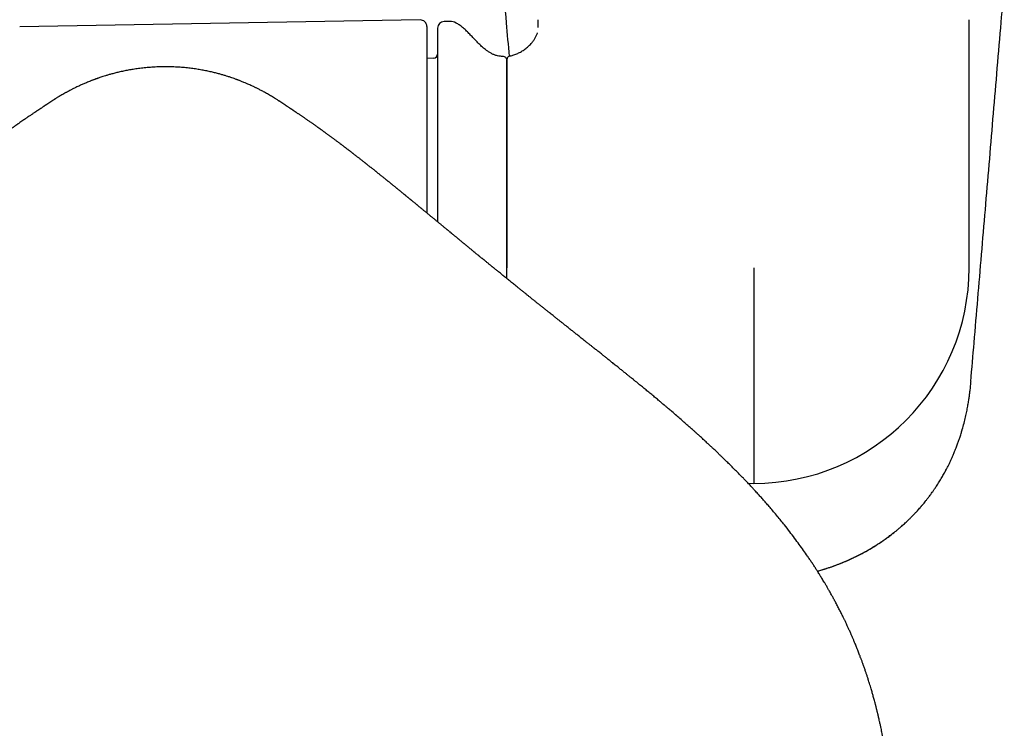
# Model space of a CAD drawing. Header units: millimetres. Extents: x 8 to 1020, y 12 to 2158.
# Tile 7 of 27: x 467 to 541, y 724 to 777. Entities that reach past the tile are written whole.
import ezdxf

# ---------------------------------------------------------------- set-up
doc = ezdxf.new("R2010")
doc.units = ezdxf.units.MM

msp = doc.modelspace()

# ---------------------------------------------------------------- linework, layer by layer
at = {"color": 7, "linetype": 'Continuous', "lineweight": 30}
for p, q in [((496.991, 777.008), (466.983, 776.484)), ((497.5, 776.508), (497.5, 762.554)), ((499.212, 776.891), (498.791, 776.884)), ((505.85, 776.45), (505.85, 777.022)), ((538.15, 758.45), (538.15, 777.025)), ((498.01, 774.14), (497.5, 774.123)), ((503.5, 758.45), (503.5, 773.972)), ((503.5, 757.636), (503.5, 758.45)), ((522, 758.45), (522, 742.3)), ((521.581, 742.308), (522, 742.3))]:
    msp.add_line(p, q, dxfattribs=at)
for centre, radius, start, end in [((497, 776.508), 0.5, 0, 91), ((498.8, 776.384), 0.5, 91, 180), ((499.229, 775.892), 1, 61.78971, 91), ((498, 774.44), 0.3, 272, 0), ((503.2, 773.972), 0.3, 0, 90.84118), ((522, 758.45), 16.15, 270, 0)]:
    msp.add_arc(centre, radius, start, end, dxfattribs=at)
for points, knots in [([(501.055, 805.508), (501.095, 805.028), (501.183, 803.961), (501.32, 802.309), (501.466, 800.554), (501.611, 798.807), (501.755, 797.068), (501.927, 795.011), (502.124, 792.639), (502.348, 789.956), (502.596, 786.995), (502.866, 783.763), (503.16, 780.263), (503.426, 777.107), (503.593, 775.118), (503.664, 774.284)], [0, 0, 0, 0, 0.046143, 0.102569, 0.158809, 0.214789, 0.270489, 0.325916, 0.412481, 0.498405, 0.583692, 0.69691, 0.808974, 0.91988, 1, 1, 1, 1]), ([(538.275, 749.927), (538.357, 750.897), (538.532, 752.961), (538.8, 756.131), (539.082, 759.451), (539.366, 762.808), (539.652, 766.184), (539.939, 769.577), (540.227, 772.986), (540.51, 776.338), (540.696, 778.553), (540.786, 779.62)], [0, 0, 0, 0, 0.0979571, 0.2084222, 0.3201802, 0.4332385, 0.5476057, 0.6612072, 0.7760691, 0.8921854, 1, 1, 1, 1]), ([(503.196, 774.275), (503.134, 774.275), (502.996, 774.275), (502.787, 774.315), (502.571, 774.382), (502.363, 774.475), (502.163, 774.59), (501.931, 774.75), (501.673, 774.961), (501.395, 775.225), (501.137, 775.493), (500.894, 775.752), (500.663, 775.996), (500.43, 776.228), (500.19, 776.443), (499.951, 776.629), (499.78, 776.726), (499.701, 776.771)], [0, 0, 0, 0, 0.042378, 0.093643, 0.144729, 0.196301, 0.248754, 0.30225, 0.388293, 0.47603, 0.564117, 0.641904, 0.718391, 0.793289, 0.866462, 0.93807, 1, 1, 1, 1]), ([(498.3, 776.384), (498.3, 776.382), (498.3, 776.378), (498.3, 776.346), (498.3, 776.294), (498.3, 776.221), (498.3, 776.125), (498.3, 776.016), (498.3, 775.895), (498.3, 775.769), (498.3, 775.63), (498.3, 775.476), (498.3, 775.309), (498.3, 775.116), (498.3, 774.896), (498.3, 774.646), (498.3, 774.377), (498.3, 774.091), (498.3, 773.786), (498.3, 773.439), (498.3, 773.047), (498.3, 772.605), (498.3, 772.138), (498.3, 771.648), (498.3, 771.135), (498.3, 770.601), (498.3, 770.046), (498.3, 769.472), (498.3, 768.879), (498.3, 768.304), (498.3, 767.754), (498.3, 767.233), (498.3, 766.702), (498.3, 766.161), (498.3, 765.612), (498.3, 765.068), (498.3, 764.532), (498.3, 764.005), (498.3, 763.474), (498.3, 762.938), (498.3, 762.411), (498.3, 762.061), (498.3, 761.894)], [0, 0, 0, 0, 0.024827, 0.049606, 0.074367, 0.099139, 0.123951, 0.149755, 0.170409, 0.191037, 0.211657, 0.232286, 0.252941, 0.273637, 0.298125, 0.322559, 0.346968, 0.371379, 0.39582, 0.42032, 0.450324, 0.480256, 0.510165, 0.540103, 0.570122, 0.600127, 0.630058, 0.659968, 0.689906, 0.719925, 0.744412, 0.768846, 0.793255, 0.817666, 0.842107, 0.866607, 0.889171, 0.911691, 0.934189, 0.956686, 0.979205, 1, 1, 1, 1]), ([(503.743, 774.312), (503.839, 774.334), (504.033, 774.38), (504.315, 774.493), (504.591, 774.636), (504.853, 774.809), (505.097, 775.006), (505.302, 775.21), (505.468, 775.413), (505.6, 775.607), (505.705, 775.811), (505.768, 775.958), (505.787, 776.038), (505.788, 776.045)], [0, 0, 0, 0, 0.105108, 0.213729, 0.324836, 0.437205, 0.549542, 0.660604, 0.746283, 0.830116, 0.911886, 0.991617, 1, 1, 1, 1]), ([(503.743, 774.312), (503.718, 774.305), (503.668, 774.292), (503.602, 774.247), (503.546, 774.184), (503.507, 774.105), (503.502, 774.046), (503.5, 774.017)], [0, 0, 0, 0, 0.1837991, 0.3761197, 0.5706003, 0.7931414, 1, 1, 1, 1]), ([(477.913, 773.498), (477.739, 773.496), (477.401, 773.493), (476.907, 773.467), (476.442, 773.43), (476.005, 773.381), (475.597, 773.324), (475.216, 773.261), (474.853, 773.192), (474.51, 773.118), (474.187, 773.041), (473.896, 772.965), (473.638, 772.892), (473.415, 772.825), (473.226, 772.766), (473.068, 772.714), (472.946, 772.673), (472.854, 772.641), (472.788, 772.618), (472.737, 772.599), (472.7, 772.586), (472.67, 772.575), (472.632, 772.561), (472.578, 772.541), (472.511, 772.517), (472.439, 772.489), (472.364, 772.46), (472.291, 772.432), (472.188, 772.391), (472.06, 772.339), (471.913, 772.277), (471.781, 772.221), (471.656, 772.166), (471.532, 772.11), (471.403, 772.05), (471.267, 771.986), (471.142, 771.925), (471.027, 771.868), (470.928, 771.818), (470.836, 771.771), (470.757, 771.73), (470.693, 771.696), (470.638, 771.667), (470.584, 771.638), (470.519, 771.603), (470.441, 771.56), (470.334, 771.5), (470.207, 771.428), (470.069, 771.348), (469.947, 771.276), (469.846, 771.215), (469.765, 771.166), (469.697, 771.123), (469.641, 771.088), (469.594, 771.059), (469.551, 771.031), (469.503, 771.001), (469.451, 770.968), (469.397, 770.933), (469.344, 770.899), (469.298, 770.868), (469.259, 770.843), (469.221, 770.818), (469.184, 770.793), (469.145, 770.768), (469.11, 770.744), (469.073, 770.72), (469.037, 770.696), (469.001, 770.672), (468.966, 770.649), (468.935, 770.628), (468.908, 770.61), (468.887, 770.596), (468.867, 770.583), (468.846, 770.569), (468.823, 770.554), (468.793, 770.533), (468.753, 770.506), (468.701, 770.472), (468.64, 770.43), (468.595, 770.4), (468.571, 770.383)], [0, 0, 0, 0, 0.033595, 0.065393, 0.095408, 0.123652, 0.150139, 0.174881, 0.197891, 0.221215, 0.24247, 0.26167, 0.278826, 0.293946, 0.306396, 0.317035, 0.325867, 0.331308, 0.335738, 0.339502, 0.342006, 0.343537, 0.346481, 0.35139, 0.356626, 0.362896, 0.36913, 0.375148, 0.380951, 0.394752, 0.407164, 0.418188, 0.428582, 0.439866, 0.452101, 0.465298, 0.479471, 0.490038, 0.500768, 0.510432, 0.518913, 0.526213, 0.53116, 0.536977, 0.544471, 0.553646, 0.56388, 0.582209, 0.599751, 0.616282, 0.630795, 0.643336, 0.654195, 0.663382, 0.670352, 0.678953, 0.689239, 0.701225, 0.714919, 0.728472, 0.740647, 0.751445, 0.761386, 0.776664, 0.793419, 0.811552, 0.830604, 0.846188, 0.862314, 0.878448, 0.892972, 0.901695, 0.90965, 0.916836, 0.923251, 0.929945, 0.938291, 0.950258, 0.964532, 0.981113, 1, 1, 1, 1]), ([(487.255, 770.383), (487.225, 770.404), (487.169, 770.442), (487.094, 770.492), (487.033, 770.534), (486.984, 770.567), (486.944, 770.593), (486.914, 770.613), (486.89, 770.629), (486.868, 770.644), (486.845, 770.659), (486.82, 770.675), (486.793, 770.693), (486.764, 770.712), (486.736, 770.732), (486.704, 770.752), (486.668, 770.776), (486.627, 770.803), (486.581, 770.834), (486.543, 770.859), (486.512, 770.879), (486.488, 770.894), (486.465, 770.91), (486.437, 770.927), (486.405, 770.948), (486.359, 770.978), (486.297, 771.017), (486.219, 771.067), (486.126, 771.126), (486.013, 771.195), (485.863, 771.285), (485.712, 771.375), (485.562, 771.461), (485.414, 771.544), (485.27, 771.623), (485.139, 771.693), (485.018, 771.757), (484.909, 771.813), (484.808, 771.864), (484.717, 771.909), (484.633, 771.95), (484.544, 771.993), (484.436, 772.044), (484.306, 772.104), (484.155, 772.172), (483.982, 772.248), (483.818, 772.317), (483.671, 772.378), (483.557, 772.423), (483.464, 772.459), (483.397, 772.485), (483.352, 772.502), (483.32, 772.514), (483.293, 772.525), (483.259, 772.537), (483.199, 772.56), (483.104, 772.594), (482.966, 772.643), (482.792, 772.703), (482.594, 772.768), (482.375, 772.836), (482.138, 772.906), (481.873, 772.98), (481.58, 773.055), (481.258, 773.131), (480.907, 773.205), (480.539, 773.274), (480.154, 773.336), (479.754, 773.389), (479.33, 773.435), (478.88, 773.47), (478.405, 773.493), (478.08, 773.496), (477.913, 773.498)], [0, 0, 0, 0, 0.022539, 0.042708, 0.060509, 0.076059, 0.089898, 0.099619, 0.108328, 0.116556, 0.126126, 0.137188, 0.14974, 0.163776, 0.17907, 0.194022, 0.208315, 0.22605, 0.242502, 0.256715, 0.265517, 0.273083, 0.279669, 0.286609, 0.294107, 0.30217, 0.315993, 0.330758, 0.345316, 0.365073, 0.386187, 0.406516, 0.42519, 0.443826, 0.459993, 0.475101, 0.487639, 0.499258, 0.509989, 0.519833, 0.527583, 0.536068, 0.546184, 0.557945, 0.571361, 0.586439, 0.603186, 0.613727, 0.623935, 0.632176, 0.637044, 0.640785, 0.643401, 0.645069, 0.647394, 0.650773, 0.657833, 0.667295, 0.679167, 0.693458, 0.707573, 0.723462, 0.741134, 0.760597, 0.781862, 0.804938, 0.829838, 0.854276, 0.880269, 0.907827, 0.936961, 0.967682, 1, 1, 1, 1]), ([(503.5, 774.017), (503.5, 774.014), (503.5, 774.008), (503.5, 773.957), (503.5, 773.878), (503.5, 773.768), (503.5, 773.627), (503.5, 773.461), (503.5, 773.27), (503.5, 773.056), (503.5, 772.818), (503.5, 772.554), (503.5, 772.254), (503.5, 771.915), (503.5, 771.535), (503.5, 771.127), (503.5, 770.69), (503.5, 770.227), (503.5, 769.738), (503.5, 769.224), (503.5, 768.687), (503.5, 768.127), (503.5, 767.546), (503.5, 766.945), (503.5, 766.325), (503.5, 765.688), (503.5, 765.035), (503.5, 764.368), (503.5, 763.677), (503.5, 762.963), (503.5, 762.227), (503.5, 761.482), (503.5, 760.73), (503.5, 759.972), (503.5, 759.465), (503.5, 759.211)], [0, 0, 0, 0, 0.029262, 0.058529, 0.087799, 0.117071, 0.146343, 0.175616, 0.203215, 0.230814, 0.258413, 0.286011, 0.313609, 0.34441, 0.375211, 0.406011, 0.436811, 0.467611, 0.498411, 0.52921, 0.56001, 0.59081, 0.621609, 0.652409, 0.683208, 0.714008, 0.744808, 0.775607, 0.806407, 0.838672, 0.870938, 0.903203, 0.935469, 0.967734, 1, 1, 1, 1]), ([(468.571, 770.383), (468.567, 770.38), (468.558, 770.375), (468.546, 770.367), (468.536, 770.36), (468.526, 770.353), (468.518, 770.348), (468.506, 770.34), (468.491, 770.329), (468.468, 770.314), (468.438, 770.294), (468.401, 770.269), (468.361, 770.243), (468.32, 770.215), (468.281, 770.189), (468.243, 770.164), (468.208, 770.14), (468.173, 770.117), (468.137, 770.093), (468.087, 770.059), (468.021, 770.015), (467.935, 769.958), (467.841, 769.894), (467.738, 769.825), (467.631, 769.752), (467.525, 769.68), (467.411, 769.602), (467.285, 769.516), (467.147, 769.42), (467.032, 769.34), (466.943, 769.279), (466.884, 769.237), (466.825, 769.196), (466.771, 769.158), (466.723, 769.124), (466.681, 769.095), (466.641, 769.066), (466.597, 769.035), (466.546, 768.999), (466.49, 768.96), (466.43, 768.917), (466.369, 768.873), (466.308, 768.83), (466.255, 768.792), (466.208, 768.758), (466.162, 768.725), (466.113, 768.69), (466.06, 768.652), (466.007, 768.613), (465.959, 768.578), (465.917, 768.548), (465.879, 768.52), (465.837, 768.49), (465.789, 768.455), (465.739, 768.418), (465.689, 768.382), (465.644, 768.349), (465.602, 768.318), (465.558, 768.286), (465.508, 768.249), (465.453, 768.209), (465.398, 768.168), (465.349, 768.131), (465.301, 768.096), (465.249, 768.058), (465.188, 768.012), (465.122, 767.963), (465.058, 767.915), (465.005, 767.876), (464.958, 767.841), (464.913, 767.807), (464.86, 767.767), (464.804, 767.725), (464.72, 767.662), (464.602, 767.572), (464.452, 767.459), (464.304, 767.346), (464.169, 767.243), (464.034, 767.139), (463.885, 767.024), (463.763, 766.93), (463.674, 766.861), (463.627, 766.825), (463.579, 766.787), (463.525, 766.745), (463.467, 766.701), (463.412, 766.657), (463.367, 766.622), (463.333, 766.596), (463.306, 766.575), (463.275, 766.551), (463.236, 766.52), (463.19, 766.484), (463.143, 766.447), (463.099, 766.412), (463.05, 766.374), (462.998, 766.333), (462.938, 766.286), (462.877, 766.238), (462.815, 766.19), (462.754, 766.141), (462.695, 766.094), (462.645, 766.055), (462.603, 766.021), (462.566, 765.992), (462.525, 765.959), (462.477, 765.922), (462.424, 765.88), (462.371, 765.838), (462.324, 765.8), (462.284, 765.768), (462.247, 765.739), (462.206, 765.706), (462.156, 765.667), (462.094, 765.617), (462.025, 765.562), (461.955, 765.506), (461.89, 765.454), (461.824, 765.401), (461.755, 765.346), (461.686, 765.29), (461.619, 765.236), (461.555, 765.185), (461.489, 765.132), (461.424, 765.079), (461.357, 765.025), (461.295, 764.975), (461.239, 764.93), (461.195, 764.895), (461.157, 764.864), (461.117, 764.831), (461.067, 764.791), (461.013, 764.748), (460.962, 764.706), (460.919, 764.672), (460.883, 764.642), (460.845, 764.611), (460.798, 764.574), (460.743, 764.529), (460.682, 764.479), (460.615, 764.425), (460.546, 764.369), (460.481, 764.316), (460.426, 764.272), (460.376, 764.231), (460.322, 764.187), (460.261, 764.137), (460.199, 764.087), (460.144, 764.042), (460.097, 764.004), (460.045, 763.961), (459.987, 763.914), (459.914, 763.854), (459.826, 763.782), (459.734, 763.707), (459.643, 763.633), (459.553, 763.559), (459.452, 763.477), (459.353, 763.395), (459.265, 763.324), (459.188, 763.26), (459.108, 763.195), (459.033, 763.133), (458.966, 763.079), (458.913, 763.035), (458.866, 762.996), (458.819, 762.957), (458.763, 762.911), (458.697, 762.857), (458.631, 762.803), (458.575, 762.757), (458.525, 762.716), (458.472, 762.673), (458.412, 762.623), (458.351, 762.573), (458.296, 762.528), (458.249, 762.489), (458.201, 762.45), (458.145, 762.404), (458.082, 762.352), (458.021, 762.301), (457.967, 762.257), (457.917, 762.216), (457.865, 762.173), (457.803, 762.122), (457.731, 762.062), (457.653, 761.998), (457.575, 761.934), (457.506, 761.877), (457.445, 761.827), (457.389, 761.78), (457.317, 761.721), (457.229, 761.649), (457.134, 761.57), (457.049, 761.5), (456.978, 761.442), (456.915, 761.39), (456.848, 761.335), (456.77, 761.27), (456.694, 761.208), (456.635, 761.159), (456.592, 761.124), (456.547, 761.086), (456.491, 761.041), (456.42, 760.982), (456.34, 760.916), (456.26, 760.85), (456.16, 760.768), (456.033, 760.663), (455.88, 760.537), (455.721, 760.407), (455.561, 760.275), (455.403, 760.145), (455.233, 760.005), (455.092, 759.889), (454.973, 759.792), (454.901, 759.733), (454.831, 759.676), (454.756, 759.614), (454.675, 759.548), (454.571, 759.462), (454.448, 759.362), (454.306, 759.246), (454.181, 759.144), (454.079, 759.06), (454.002, 758.998), (453.929, 758.938), (453.851, 758.874), (453.765, 758.804), (453.68, 758.735), (453.602, 758.672), (453.538, 758.62), (453.483, 758.575), (453.43, 758.532), (453.371, 758.483), (453.302, 758.428), (453.224, 758.364), (453.144, 758.299), (453.062, 758.233), (452.983, 758.169), (452.905, 758.105), (452.836, 758.049), (452.771, 757.996), (452.705, 757.943), (452.629, 757.881), (452.548, 757.816), (452.468, 757.751), (452.394, 757.691), (452.32, 757.631), (452.242, 757.568), (452.159, 757.501), (452.082, 757.439), (452.019, 757.388), (451.967, 757.346), (451.915, 757.304), (451.851, 757.253), (451.777, 757.193), (451.7, 757.131), (451.628, 757.073), (451.561, 757.019), (451.489, 756.962), (451.408, 756.896), (451.322, 756.827), (451.241, 756.762), (451.169, 756.704), (451.072, 756.626), (450.939, 756.519), (450.782, 756.394), (450.639, 756.279), (450.516, 756.18), (450.394, 756.083), (450.265, 755.98), (450.132, 755.873), (450.011, 755.777), (449.909, 755.696), (449.825, 755.628), (449.737, 755.558), (449.639, 755.48), (449.535, 755.397), (449.437, 755.32), (449.346, 755.247), (449.254, 755.174), (449.154, 755.094), (449.051, 755.013), (448.948, 754.931), (448.842, 754.846), (448.726, 754.754), (448.6, 754.654), (448.466, 754.548), (448.335, 754.444), (448.215, 754.348), (448.11, 754.265), (448.018, 754.192), (447.917, 754.112), (447.791, 754.013), (447.631, 753.885), (447.453, 753.744), (447.268, 753.598), (447.086, 753.454), (446.916, 753.319), (446.76, 753.196), (446.621, 753.086), (446.486, 752.979), (446.35, 752.87), (446.199, 752.751), (446.024, 752.613), (445.824, 752.454), (445.616, 752.289), (445.417, 752.131), (445.235, 751.986), (445.065, 751.851), (444.911, 751.729), (444.775, 751.62), (444.654, 751.524), (444.535, 751.429), (444.406, 751.326), (444.26, 751.21), (444.097, 751.08), (443.913, 750.932), (443.704, 750.765), (443.471, 750.577), (443.272, 750.417), (443.118, 750.293), (443.023, 750.216), (442.942, 750.151), (442.878, 750.099), (442.829, 750.059), (442.783, 750.022), (442.726, 749.975), (442.646, 749.911), (442.548, 749.831), (442.438, 749.742), (442.327, 749.651), (442.218, 749.562), (442.055, 749.429), (441.843, 749.255), (441.597, 749.052), (441.379, 748.872), (441.19, 748.715), (441.022, 748.575), (440.893, 748.467), (440.799, 748.389), (440.734, 748.334), (440.678, 748.287), (440.632, 748.248), (440.589, 748.212), (440.537, 748.168), (440.464, 748.106), (440.368, 748.025), (440.256, 747.93), (440.122, 747.817), (439.965, 747.682), (439.785, 747.528), (439.596, 747.365), (439.401, 747.196), (439.203, 747.024), (439.02, 746.863), (438.851, 746.715), (438.698, 746.58), (438.553, 746.451), (438.422, 746.334), (438.31, 746.234), (438.216, 746.15), (438.139, 746.08), (438.055, 746.005), (437.955, 745.915), (437.831, 745.802), (437.692, 745.675), (437.553, 745.548), (437.414, 745.42), (437.274, 745.29), (437.114, 745.142), (436.967, 745.005), (436.839, 744.884), (436.733, 744.784), (436.625, 744.681), (436.524, 744.585), (436.439, 744.504), (436.375, 744.443), (436.331, 744.401), (436.296, 744.367), (436.26, 744.332), (436.215, 744.289), (436.161, 744.237), (436.085, 744.163), (435.987, 744.068), (435.872, 743.957), (435.72, 743.807), (435.534, 743.623), (435.312, 743.402), (435.088, 743.177), (434.855, 742.941), (434.611, 742.69), (434.409, 742.48), (434.26, 742.324), (434.174, 742.234), (434.11, 742.166), (434.063, 742.116), (434.018, 742.068), (433.961, 742.007), (433.872, 741.912), (433.758, 741.79), (433.629, 741.649), (433.501, 741.51), (433.361, 741.355), (433.208, 741.185), (433.039, 740.995), (432.864, 740.796), (432.677, 740.582), (432.46, 740.329), (432.211, 740.034), (431.928, 739.692), (431.628, 739.322), (431.355, 738.977), (431.115, 738.668), (430.918, 738.41), (430.732, 738.162), (430.56, 737.929), (430.386, 737.692), (430.215, 737.455), (430.049, 737.22), (429.901, 737.008), (429.771, 736.819), (429.668, 736.669), (429.584, 736.544), (429.508, 736.431), (429.422, 736.302), (429.325, 736.154), (429.217, 735.989), (429.113, 735.828), (429.018, 735.679), (428.941, 735.556), (428.873, 735.449), (428.819, 735.362), (428.78, 735.298), (428.751, 735.251), (428.724, 735.206), (428.688, 735.149), (428.642, 735.072), (428.571, 734.955), (428.484, 734.81), (428.388, 734.647), (428.301, 734.498), (428.218, 734.356), (428.146, 734.229), (428.079, 734.112), (428.019, 734.005), (427.956, 733.892), (427.895, 733.781), (427.844, 733.688), (427.805, 733.617), (427.778, 733.567), (427.752, 733.519), (427.722, 733.463), (427.677, 733.379), (427.614, 733.261), (427.538, 733.117), (427.461, 732.968), (427.387, 732.824), (427.316, 732.684), (427.252, 732.557), (427.197, 732.446), (427.152, 732.354), (427.115, 732.28), (427.084, 732.215), (427.05, 732.144), (427.006, 732.054), (426.944, 731.925), (426.872, 731.772), (426.797, 731.61), (426.731, 731.466), (426.666, 731.323), (426.6, 731.177), (426.529, 731.017), (426.454, 730.844), (426.372, 730.654), (426.287, 730.452), (426.204, 730.252), (426.137, 730.089), (426.088, 729.967), (426.053, 729.878), (426.018, 729.79), (425.979, 729.691), (425.936, 729.583), (425.893, 729.471), (425.855, 729.37), (425.82, 729.279), (425.788, 729.194), (425.743, 729.073), (425.687, 728.919), (425.622, 728.742), (425.561, 728.569), (425.497, 728.385), (425.429, 728.189), (425.36, 727.985), (425.3, 727.801), (425.246, 727.636), (425.202, 727.497), (425.161, 727.366), (425.121, 727.238), (425.078, 727.1), (425.033, 726.948), (424.981, 726.773), (424.926, 726.583), (424.866, 726.372), (424.809, 726.167), (424.755, 725.969), (424.713, 725.807), (424.675, 725.662), (424.641, 725.53), (424.612, 725.412), (424.586, 725.307), (424.562, 725.211), (424.533, 725.092), (424.499, 724.945), (424.474, 724.838), (424.461, 724.78)], [0, 0, 0, 0, 0.002658, 0.004974, 0.006942, 0.008559, 0.009822, 0.010877, 0.013357, 0.015852, 0.018941, 0.022201, 0.025728, 0.028616, 0.031512, 0.034134, 0.036473, 0.038563, 0.040713, 0.042992, 0.047383, 0.052073, 0.056996, 0.062153, 0.067363, 0.072291, 0.076925, 0.082639, 0.08836, 0.094175, 0.096522, 0.098907, 0.101264, 0.10337, 0.105205, 0.10683, 0.108167, 0.109801, 0.111733, 0.113908, 0.115976, 0.118429, 0.120609, 0.122574, 0.12415, 0.125741, 0.127479, 0.129363, 0.131327, 0.133087, 0.134421, 0.135651, 0.137089, 0.138768, 0.14066, 0.142413, 0.143923, 0.145192, 0.146578, 0.148229, 0.150145, 0.152057, 0.153704, 0.155085, 0.156723, 0.15874, 0.161089, 0.163214, 0.164955, 0.16618, 0.167624, 0.169302, 0.171171, 0.172919, 0.177215, 0.18236, 0.186759, 0.190814, 0.194673, 0.19898, 0.2041, 0.205499, 0.206751, 0.208137, 0.209702, 0.211444, 0.213142, 0.214549, 0.215348, 0.216027, 0.216875, 0.217995, 0.219382, 0.220776, 0.222019, 0.22311, 0.224872, 0.226442, 0.22814, 0.229918, 0.231599, 0.233206, 0.234814, 0.235715, 0.23668, 0.237809, 0.239101, 0.240557, 0.242107, 0.243382, 0.244403, 0.245287, 0.246385, 0.2477, 0.249212, 0.251334, 0.253162, 0.254758, 0.256464, 0.258302, 0.260139, 0.26188, 0.263489, 0.265048, 0.266858, 0.268471, 0.270168, 0.271595, 0.272715, 0.273499, 0.274469, 0.275718, 0.277201, 0.278507, 0.279538, 0.28033, 0.281197, 0.282371, 0.283735, 0.285239, 0.286865, 0.288612, 0.290254, 0.29156, 0.292567, 0.29387, 0.295445, 0.296941, 0.298244, 0.299353, 0.300272, 0.301913, 0.303463, 0.305411, 0.308036, 0.309841, 0.311714, 0.314263, 0.316706, 0.318499, 0.320161, 0.32191, 0.323849, 0.325167, 0.326359, 0.327364, 0.328283, 0.329497, 0.331062, 0.33264, 0.333818, 0.334737, 0.33585, 0.337189, 0.338611, 0.339785, 0.340736, 0.341646, 0.342838, 0.344306, 0.345676, 0.346746, 0.347716, 0.348803, 0.350082, 0.351588, 0.353363, 0.354943, 0.356474, 0.357684, 0.358712, 0.359994, 0.362152, 0.364132, 0.365874, 0.367341, 0.368512, 0.369709, 0.371436, 0.3733, 0.374289, 0.375035, 0.375912, 0.377032, 0.378395, 0.380229, 0.381837, 0.383229, 0.386201, 0.389449, 0.392322, 0.39563, 0.398924, 0.401574, 0.405615, 0.407122, 0.408436, 0.409775, 0.411164, 0.412733, 0.414447, 0.417143, 0.419739, 0.42252, 0.424185, 0.425519, 0.426851, 0.428291, 0.42988, 0.431683, 0.43301, 0.434217, 0.435208, 0.436072, 0.437153, 0.438487, 0.43985, 0.441458, 0.442875, 0.444343, 0.445784, 0.447127, 0.448137, 0.449309, 0.45069, 0.452263, 0.453701, 0.45502, 0.456249, 0.457648, 0.459217, 0.460675, 0.461786, 0.462573, 0.463419, 0.464556, 0.46597, 0.467369, 0.468623, 0.469732, 0.470915, 0.47239, 0.474002, 0.475424, 0.476646, 0.477758, 0.480482, 0.483541, 0.485877, 0.487843, 0.489892, 0.492105, 0.494419, 0.496718, 0.498212, 0.49961, 0.500986, 0.502633, 0.504553, 0.506228, 0.507515, 0.50914, 0.51082, 0.512518, 0.514224, 0.515937, 0.517804, 0.519948, 0.522156, 0.524402, 0.526366, 0.528051, 0.529533, 0.530841, 0.532995, 0.535636, 0.538644, 0.541623, 0.544552, 0.547414, 0.549791, 0.551999, 0.554077, 0.55623, 0.558509, 0.561251, 0.56452, 0.568, 0.571079, 0.573928, 0.576587, 0.579065, 0.581149, 0.582987, 0.584741, 0.586758, 0.589045, 0.591601, 0.594455, 0.597732, 0.60136, 0.605337, 0.606991, 0.608502, 0.60975, 0.610739, 0.611467, 0.612022, 0.612906, 0.614143, 0.615733, 0.617513, 0.619249, 0.620941, 0.622587, 0.626882, 0.630842, 0.634095, 0.637083, 0.639723, 0.641963, 0.643126, 0.644143, 0.645016, 0.645743, 0.646328, 0.64702, 0.648226, 0.649779, 0.651542, 0.653513, 0.656129, 0.659036, 0.662079, 0.665173, 0.668318, 0.671515, 0.673947, 0.676407, 0.678809, 0.680917, 0.682719, 0.684215, 0.685408, 0.686473, 0.68826, 0.690263, 0.692519, 0.695028, 0.697015, 0.699313, 0.701928, 0.70486, 0.706521, 0.708269, 0.710102, 0.711869, 0.713281, 0.714333, 0.715025, 0.71549, 0.716085, 0.71683, 0.717724, 0.718768, 0.720673, 0.722616, 0.724533, 0.728342, 0.732043, 0.735786, 0.739761, 0.743968, 0.748368, 0.750247, 0.75174, 0.752849, 0.753575, 0.754224, 0.755229, 0.756593, 0.758918, 0.761242, 0.763511, 0.765725, 0.768794, 0.771786, 0.774972, 0.778412, 0.782105, 0.78708, 0.792453, 0.798223, 0.804385, 0.808449, 0.812419, 0.816157, 0.819665, 0.822944, 0.826789, 0.830272, 0.833396, 0.836166, 0.838585, 0.840024, 0.841664, 0.843563, 0.845721, 0.848136, 0.85081, 0.852751, 0.854597, 0.856145, 0.857396, 0.85835, 0.858892, 0.859439, 0.860266, 0.861376, 0.862763, 0.865299, 0.867627, 0.869747, 0.87168, 0.873723, 0.875152, 0.876666, 0.878266, 0.879926, 0.881342, 0.882219, 0.88289, 0.883472, 0.884244, 0.88522, 0.88705, 0.889189, 0.891272, 0.893282, 0.895217, 0.897079, 0.898576, 0.899843, 0.900872, 0.901661, 0.902531, 0.90378, 0.905411, 0.907867, 0.910083, 0.912054, 0.913782, 0.915902, 0.918033, 0.920293, 0.922951, 0.925742, 0.928503, 0.930985, 0.932276, 0.933411, 0.934564, 0.935811, 0.937399, 0.938883, 0.940261, 0.941449, 0.942494, 0.943642, 0.946252, 0.948601, 0.95069, 0.953089, 0.955868, 0.958424, 0.961119, 0.9631, 0.964902, 0.966594, 0.968221, 0.969924, 0.972017, 0.974141, 0.97675, 0.979432, 0.982368, 0.984724, 0.987109, 0.988657, 0.990331, 0.992212, 0.993178, 0.994371, 0.995907, 0.997783, 1, 1, 1, 1]), ([(531.365, 724.78), (531.355, 724.826), (531.336, 724.909), (531.309, 725.022), (531.287, 725.114), (531.268, 725.195), (531.248, 725.274), (531.228, 725.357), (531.208, 725.437), (531.19, 725.508), (531.176, 725.565), (531.161, 725.621), (531.145, 725.685), (531.124, 725.766), (531.093, 725.885), (531.054, 726.031), (531.009, 726.196), (530.968, 726.345), (530.929, 726.482), (530.89, 726.618), (530.848, 726.762), (530.8, 726.927), (530.745, 727.11), (530.69, 727.286), (530.638, 727.453), (530.592, 727.597), (530.55, 727.729), (530.512, 727.845), (530.477, 727.95), (530.442, 728.055), (530.405, 728.165), (530.365, 728.283), (530.321, 728.409), (530.277, 728.535), (530.237, 728.648), (530.199, 728.753), (530.161, 728.859), (530.121, 728.97), (530.082, 729.075), (530.048, 729.166), (530.011, 729.264), (529.968, 729.379), (529.914, 729.519), (529.858, 729.663), (529.806, 729.797), (529.756, 729.922), (529.705, 730.049), (529.649, 730.186), (529.594, 730.321), (529.542, 730.444), (529.496, 730.555), (529.453, 730.655), (529.415, 730.744), (529.382, 730.821), (529.351, 730.893), (529.316, 730.973), (529.272, 731.071), (529.222, 731.185), (529.168, 731.305), (529.116, 731.421), (529.065, 731.533), (529.011, 731.649), (528.955, 731.769), (528.899, 731.889), (528.848, 731.995), (528.802, 732.091), (528.756, 732.187), (528.703, 732.296), (528.642, 732.419), (528.575, 732.555), (528.504, 732.696), (528.43, 732.841), (528.356, 732.985), (528.281, 733.129), (528.205, 733.274), (528.13, 733.415), (528.065, 733.536), (528.012, 733.632), (527.967, 733.715), (527.918, 733.805), (527.86, 733.91), (527.793, 734.029), (527.723, 734.155), (527.635, 734.309), (527.531, 734.488), (527.413, 734.691), (527.3, 734.881), (527.198, 735.05), (527.11, 735.194), (527.032, 735.32), (526.958, 735.44), (526.88, 735.565), (526.78, 735.723), (526.657, 735.915), (526.511, 736.141), (526.357, 736.373), (526.199, 736.609), (525.993, 736.912), (525.732, 737.285), (525.411, 737.734), (525.066, 738.201), (524.696, 738.688), (524.352, 739.128), (524.041, 739.516), (523.771, 739.846), (523.5, 740.17), (523.236, 740.481), (522.985, 740.771), (522.748, 741.039), (522.526, 741.288), (522.344, 741.489), (522.2, 741.646), (522.093, 741.762), (521.997, 741.866), (521.914, 741.955), (521.842, 742.032), (521.764, 742.115), (521.667, 742.217), (521.542, 742.349), (521.392, 742.507), (521.214, 742.691), (521.016, 742.895), (520.806, 743.109), (520.596, 743.32), (520.389, 743.527), (520.207, 743.707), (520.052, 743.86), (519.928, 743.982), (519.816, 744.09), (519.723, 744.181), (519.647, 744.254), (519.583, 744.316), (519.518, 744.379), (519.44, 744.453), (519.349, 744.54), (519.252, 744.633), (519.151, 744.729), (519.027, 744.846), (518.875, 744.989), (518.691, 745.161), (518.519, 745.321), (518.362, 745.466), (518.223, 745.594), (518.087, 745.718), (517.966, 745.828), (517.869, 745.916), (517.801, 745.978), (517.756, 746.019), (517.72, 746.051), (517.678, 746.089), (517.622, 746.139), (517.552, 746.202), (517.419, 746.321), (517.233, 746.487), (517.001, 746.692), (516.777, 746.889), (516.521, 747.113), (516.218, 747.375), (515.947, 747.609), (515.745, 747.781), (515.628, 747.881), (515.522, 747.971), (515.434, 748.045), (515.369, 748.101), (515.323, 748.139), (515.292, 748.166), (515.261, 748.191), (515.223, 748.224), (515.171, 748.267), (515.102, 748.326), (515.013, 748.4), (514.903, 748.493), (514.78, 748.595), (514.596, 748.748), (514.36, 748.945), (514.073, 749.181), (513.793, 749.411), (513.566, 749.597), (513.395, 749.736), (513.286, 749.825), (513.195, 749.899), (513.121, 749.959), (513.054, 750.013), (512.96, 750.089), (512.831, 750.193), (512.669, 750.324), (512.499, 750.461), (512.319, 750.606), (512.127, 750.761), (511.954, 750.899), (511.806, 751.018), (511.685, 751.115), (511.56, 751.214), (511.438, 751.311), (511.333, 751.396), (511.249, 751.463), (511.184, 751.515), (511.13, 751.558), (511.086, 751.592), (511.043, 751.627), (510.988, 751.67), (510.911, 751.732), (510.818, 751.806), (510.705, 751.895), (510.586, 751.991), (510.455, 752.094), (510.331, 752.192), (510.213, 752.287), (510.087, 752.386), (509.948, 752.497), (509.786, 752.625), (509.612, 752.763), (509.448, 752.893), (509.294, 753.015), (509.152, 753.127), (509.009, 753.241), (508.874, 753.347), (508.758, 753.439), (508.657, 753.519), (508.563, 753.594), (508.463, 753.673), (508.351, 753.762), (508.222, 753.864), (508.082, 753.975), (507.932, 754.094), (507.771, 754.222), (507.604, 754.354), (507.436, 754.487), (507.271, 754.618), (507.115, 754.742), (506.965, 754.861), (506.829, 754.969), (506.706, 755.067), (506.614, 755.141), (506.541, 755.198), (506.474, 755.252), (506.394, 755.315), (506.312, 755.381), (506.238, 755.44), (506.17, 755.494), (506.098, 755.551), (506.017, 755.616), (505.933, 755.683), (505.854, 755.746), (505.784, 755.801), (505.718, 755.854), (505.647, 755.911), (505.566, 755.976), (505.484, 756.041), (505.413, 756.098), (505.356, 756.144), (505.301, 756.188), (505.234, 756.242), (505.154, 756.306), (505.071, 756.372), (504.998, 756.43), (504.933, 756.483), (504.863, 756.539), (504.781, 756.605), (504.69, 756.678), (504.601, 756.749), (504.517, 756.816), (504.409, 756.904), (504.277, 757.01), (504.127, 757.13), (503.989, 757.241), (503.862, 757.344), (503.736, 757.446), (503.605, 757.551), (503.466, 757.663), (503.33, 757.774), (503.203, 757.877), (503.076, 757.979), (502.951, 758.081), (502.838, 758.173), (502.753, 758.242), (502.684, 758.298), (502.619, 758.351), (502.554, 758.403), (502.498, 758.448), (502.449, 758.488), (502.398, 758.53), (502.337, 758.58), (502.266, 758.638), (502.193, 758.697), (502.12, 758.756), (502.047, 758.816), (501.963, 758.884), (501.884, 758.949), (501.815, 759.005), (501.766, 759.045), (501.725, 759.079), (501.684, 759.112), (501.635, 759.152), (501.577, 759.2), (501.516, 759.25), (501.46, 759.295), (501.411, 759.335), (501.362, 759.375), (501.305, 759.422), (501.242, 759.473), (501.183, 759.521), (501.136, 759.56), (501.095, 759.594), (501.054, 759.627), (501.005, 759.667), (500.946, 759.715), (500.875, 759.774), (500.799, 759.837), (500.722, 759.899), (500.649, 759.96), (500.576, 760.019), (500.503, 760.079), (500.437, 760.133), (500.378, 760.182), (500.322, 760.228), (500.267, 760.273), (500.207, 760.322), (500.139, 760.378), (500.066, 760.439), (499.993, 760.499), (499.929, 760.551), (499.875, 760.596), (499.826, 760.636), (499.773, 760.679), (499.711, 760.73), (499.638, 760.791), (499.563, 760.852), (499.493, 760.91), (499.434, 760.959), (499.383, 761.001), (499.335, 761.04), (499.287, 761.08), (499.233, 761.125), (499.172, 761.175), (499.109, 761.226), (499.054, 761.272), (499.003, 761.314), (498.945, 761.362), (498.872, 761.422), (498.789, 761.491), (498.707, 761.558), (498.633, 761.619), (498.563, 761.677), (498.493, 761.734), (498.421, 761.794), (498.348, 761.854), (498.275, 761.914), (498.203, 761.973), (498.128, 762.036), (498.045, 762.103), (497.959, 762.174), (497.88, 762.239), (497.816, 762.293), (497.76, 762.338), (497.704, 762.385), (497.64, 762.437), (497.57, 762.494), (497.502, 762.551), (497.435, 762.606), (497.369, 762.66), (497.299, 762.718), (497.226, 762.777), (497.159, 762.833), (497.102, 762.879), (497.052, 762.921), (496.997, 762.965), (496.935, 763.017), (496.875, 763.065), (496.825, 763.107), (496.785, 763.14), (496.746, 763.172), (496.701, 763.209), (496.647, 763.253), (496.584, 763.304), (496.521, 763.356), (496.462, 763.404), (496.412, 763.445), (496.368, 763.481), (496.328, 763.514), (496.291, 763.544), (496.252, 763.576), (496.209, 763.611), (496.159, 763.652), (496.107, 763.695), (496.058, 763.735), (496.018, 763.767), (495.985, 763.795), (495.952, 763.822), (495.914, 763.852), (495.847, 763.907), (495.759, 763.979), (495.657, 764.062), (495.566, 764.137), (495.477, 764.209), (495.381, 764.287), (495.296, 764.356), (495.225, 764.414), (495.171, 764.458), (495.113, 764.505), (495.048, 764.557), (494.982, 764.611), (494.922, 764.66), (494.873, 764.699), (494.831, 764.733), (494.79, 764.766), (494.742, 764.805), (494.687, 764.85), (494.63, 764.895), (494.577, 764.938), (494.53, 764.977), (494.482, 765.015), (494.432, 765.056), (494.373, 765.103), (494.303, 765.159), (494.225, 765.222), (494.152, 765.281), (494.086, 765.334), (494.018, 765.388), (493.943, 765.448), (493.867, 765.509), (493.803, 765.56), (493.748, 765.604), (493.698, 765.644), (493.648, 765.684), (493.596, 765.725), (493.539, 765.77), (493.478, 765.819), (493.419, 765.866), (493.367, 765.908), (493.317, 765.947), (493.263, 765.99), (493.203, 766.037), (493.143, 766.085), (493.089, 766.127), (493.047, 766.16), (493.012, 766.188), (492.976, 766.216), (492.932, 766.252), (492.88, 766.293), (492.825, 766.336), (492.759, 766.388), (492.684, 766.446), (492.595, 766.516), (492.51, 766.582), (492.429, 766.646), (492.353, 766.705), (492.271, 766.769), (492.193, 766.83), (492.12, 766.886), (492.06, 766.932), (492.006, 766.974), (491.955, 767.014), (491.902, 767.055), (491.843, 767.1), (491.783, 767.146), (491.728, 767.188), (491.686, 767.221), (491.65, 767.248), (491.612, 767.277), (491.565, 767.313), (491.512, 767.354), (491.457, 767.396), (491.406, 767.434), (491.359, 767.47), (491.31, 767.508), (491.253, 767.551), (491.191, 767.597), (491.131, 767.643), (491.067, 767.691), (490.997, 767.744), (490.914, 767.806), (490.828, 767.871), (490.741, 767.936), (490.657, 767.998), (490.574, 768.06), (490.488, 768.123), (490.402, 768.187), (490.317, 768.25), (490.24, 768.307), (490.168, 768.359), (490.099, 768.409), (490.03, 768.46), (489.962, 768.509), (489.899, 768.555), (489.843, 768.596), (489.788, 768.636), (489.731, 768.677), (489.67, 768.72), (489.611, 768.763), (489.56, 768.8), (489.517, 768.83), (489.477, 768.859), (489.432, 768.891), (489.383, 768.926), (489.333, 768.961), (489.276, 769.002), (489.213, 769.046), (489.143, 769.096), (489.074, 769.145), (489.005, 769.193), (488.934, 769.243), (488.856, 769.297), (488.772, 769.356), (488.679, 769.421), (488.583, 769.486), (488.49, 769.55), (488.403, 769.61), (488.324, 769.664), (488.249, 769.716), (488.174, 769.766), (488.1, 769.816), (488.027, 769.866), (487.955, 769.914), (487.884, 769.962), (487.818, 770.007), (487.757, 770.047), (487.704, 770.083), (487.657, 770.114), (487.614, 770.143), (487.573, 770.17), (487.535, 770.196), (487.501, 770.219), (487.47, 770.239), (487.444, 770.257), (487.419, 770.273), (487.394, 770.29), (487.373, 770.304), (487.357, 770.315), (487.347, 770.322), (487.336, 770.329), (487.325, 770.336), (487.314, 770.344), (487.301, 770.352), (487.287, 770.362), (487.271, 770.372), (487.261, 770.38), (487.255, 770.383)], [0, 0, 0, 0, 0.00175, 0.003197, 0.00434, 0.005305, 0.00632, 0.007393, 0.008496, 0.009374, 0.010091, 0.010706, 0.011522, 0.012584, 0.013813, 0.016155, 0.018246, 0.020193, 0.021971, 0.023572, 0.025472, 0.027619, 0.029996, 0.032633, 0.034534, 0.036535, 0.038264, 0.039732, 0.041076, 0.042422, 0.04385, 0.045392, 0.04708, 0.048829, 0.050363, 0.051571, 0.052978, 0.054557, 0.055976, 0.057136, 0.058185, 0.059887, 0.061755, 0.063777, 0.065628, 0.067072, 0.068826, 0.070837, 0.07274, 0.074352, 0.075822, 0.077153, 0.07833, 0.079346, 0.080208, 0.081255, 0.082582, 0.084229, 0.085888, 0.087475, 0.088991, 0.090436, 0.09226, 0.093916, 0.095379, 0.096649, 0.097865, 0.09937, 0.101151, 0.102959, 0.104999, 0.107009, 0.109, 0.111011, 0.113044, 0.1151, 0.116958, 0.118131, 0.119184, 0.120446, 0.121932, 0.123641, 0.125463, 0.12728, 0.130207, 0.133122, 0.135938, 0.138377, 0.14042, 0.142179, 0.143823, 0.14561, 0.147566, 0.150659, 0.154, 0.157398, 0.160849, 0.164355, 0.170759, 0.1774, 0.184415, 0.19182, 0.199606, 0.204659, 0.209851, 0.215076, 0.220018, 0.224654, 0.228986, 0.233015, 0.236742, 0.238789, 0.240724, 0.242439, 0.243907, 0.245126, 0.246251, 0.247996, 0.250186, 0.252797, 0.255832, 0.259395, 0.263023, 0.266595, 0.270109, 0.273566, 0.275798, 0.277949, 0.279818, 0.281383, 0.282644, 0.283601, 0.284587, 0.285903, 0.287474, 0.289095, 0.290758, 0.292461, 0.295246, 0.298254, 0.301496, 0.303682, 0.305962, 0.308292, 0.310284, 0.311854, 0.313, 0.313603, 0.314061, 0.314728, 0.315629, 0.316764, 0.318132, 0.322009, 0.325729, 0.329293, 0.332739, 0.337978, 0.343704, 0.345605, 0.347536, 0.349237, 0.350621, 0.351689, 0.352336, 0.352763, 0.353167, 0.353772, 0.354579, 0.355589, 0.357038, 0.35877, 0.360766, 0.362809, 0.367378, 0.371846, 0.376213, 0.380471, 0.382471, 0.384181, 0.385599, 0.386725, 0.387616, 0.388724, 0.391093, 0.393638, 0.39626, 0.398991, 0.401966, 0.405209, 0.40703, 0.408928, 0.410902, 0.412911, 0.414687, 0.415885, 0.416909, 0.417758, 0.418432, 0.418965, 0.419758, 0.421001, 0.422593, 0.424121, 0.426308, 0.428233, 0.430273, 0.432142, 0.433847, 0.436198, 0.43875, 0.441505, 0.444472, 0.446555, 0.448834, 0.451254, 0.453427, 0.455276, 0.456821, 0.458302, 0.459785, 0.461662, 0.463722, 0.466025, 0.468466, 0.470984, 0.473915, 0.476583, 0.479258, 0.482016, 0.484307, 0.486674, 0.488751, 0.490437, 0.491263, 0.492375, 0.493778, 0.495278, 0.496505, 0.497488, 0.498715, 0.500095, 0.501595, 0.502944, 0.504105, 0.505107, 0.50629, 0.507709, 0.509252, 0.51049, 0.511378, 0.512181, 0.513326, 0.514815, 0.516303, 0.51756, 0.518593, 0.519703, 0.521178, 0.522875, 0.524452, 0.525839, 0.527212, 0.530122, 0.532769, 0.535082, 0.537428, 0.539527, 0.541812, 0.544417, 0.546966, 0.549169, 0.551268, 0.553825, 0.555997, 0.557455, 0.558476, 0.559775, 0.561043, 0.562052, 0.562831, 0.563739, 0.564885, 0.566201, 0.567685, 0.568934, 0.570237, 0.5718, 0.573584, 0.574712, 0.575634, 0.576349, 0.577043, 0.577962, 0.579108, 0.580322, 0.58142, 0.582263, 0.5831, 0.584193, 0.585533, 0.586674, 0.587587, 0.588276, 0.589006, 0.589942, 0.591085, 0.592389, 0.594055, 0.595515, 0.596833, 0.598317, 0.599767, 0.601066, 0.602185, 0.603263, 0.604342, 0.605436, 0.606758, 0.608377, 0.609765, 0.61109, 0.612155, 0.613001, 0.614012, 0.615283, 0.6167, 0.618401, 0.619791, 0.620905, 0.62196, 0.622883, 0.623797, 0.624868, 0.626156, 0.627518, 0.628644, 0.629547, 0.630606, 0.632183, 0.634068, 0.63578, 0.637241, 0.638594, 0.640034, 0.641523, 0.64309, 0.644585, 0.646053, 0.647555, 0.649335, 0.651219, 0.652974, 0.654321, 0.655319, 0.656482, 0.657928, 0.659411, 0.660915, 0.66233, 0.66371, 0.665172, 0.666902, 0.66841, 0.669606, 0.670574, 0.671748, 0.673177, 0.674686, 0.6757, 0.676558, 0.67732, 0.678309, 0.67957, 0.68098, 0.682515, 0.683841, 0.684957, 0.685932, 0.686838, 0.687674, 0.688467, 0.689531, 0.690624, 0.691926, 0.693099, 0.694015, 0.694699, 0.695439, 0.696319, 0.697338, 0.70012, 0.702543, 0.704566, 0.706603, 0.708899, 0.711453, 0.712771, 0.714023, 0.715425, 0.717016, 0.718758, 0.720292, 0.721468, 0.722387, 0.723362, 0.724553, 0.725934, 0.727521, 0.728788, 0.729939, 0.731131, 0.732363, 0.733806, 0.735598, 0.737762, 0.739779, 0.741244, 0.742893, 0.745077, 0.747134, 0.748829, 0.750176, 0.751485, 0.752791, 0.754112, 0.755631, 0.757384, 0.75907, 0.760359, 0.761651, 0.763123, 0.764775, 0.766549, 0.768054, 0.769218, 0.770015, 0.770966, 0.772204, 0.773729, 0.775352, 0.776825, 0.779261, 0.781675, 0.784352, 0.786534, 0.78865, 0.790965, 0.793634, 0.795486, 0.797321, 0.798899, 0.800297, 0.801873, 0.803634, 0.805571, 0.807245, 0.808524, 0.809403, 0.810494, 0.811924, 0.81368, 0.815408, 0.816955, 0.81832, 0.819759, 0.821526, 0.823607, 0.825536, 0.827177, 0.829574, 0.832196, 0.835055, 0.837845, 0.84056, 0.843211, 0.845986, 0.848951, 0.851785, 0.854482, 0.856717, 0.859064, 0.861444, 0.863837, 0.86606, 0.867951, 0.869764, 0.871777, 0.873994, 0.876224, 0.878142, 0.879443, 0.880868, 0.882524, 0.884403, 0.88626, 0.887978, 0.890725, 0.893347, 0.895951, 0.89862, 0.901374, 0.904217, 0.907807, 0.911606, 0.915613, 0.919617, 0.923384, 0.926851, 0.930134, 0.933625, 0.937417, 0.940867, 0.944528, 0.94827, 0.951812, 0.955146, 0.958274, 0.961061, 0.963808, 0.96653, 0.969226, 0.971762, 0.974034, 0.976044, 0.978083, 0.980463, 0.98308, 0.984242, 0.985408, 0.986579, 0.987912, 0.989628, 0.991683, 0.9941, 0.996875, 1, 1, 1, 1]), ([(503.5, 759.211), (503.5, 759.069), (503.5, 758.816), (503.5, 758.562), (503.5, 758.45)], [0, 0, 0, 0, 0.559978, 1, 1, 1, 1]), ([(532.429, 738.547), (532.477, 738.585), (532.579, 738.665), (532.739, 738.795), (532.915, 738.942), (533.08, 739.085), (533.231, 739.219), (533.365, 739.34), (533.504, 739.471), (533.646, 739.607), (533.782, 739.741), (533.904, 739.864), (534.008, 739.971), (534.096, 740.064), (534.183, 740.156), (534.316, 740.301), (534.433, 740.432), (534.526, 740.539), (534.555, 740.573), (534.585, 740.607), (534.614, 740.642), (534.644, 740.677), (534.695, 740.738), (534.774, 740.833), (534.888, 740.974), (535.023, 741.144), (535.154, 741.316), (535.278, 741.483), (535.391, 741.64), (535.507, 741.805), (535.612, 741.958), (535.745, 742.159), (535.907, 742.412), (536.097, 742.728), (536.227, 742.955), (536.299, 743.084), (536.321, 743.125), (536.344, 743.167), (536.366, 743.208), (536.389, 743.25), (536.427, 743.322), (536.487, 743.435), (536.572, 743.602), (536.672, 743.804), (536.775, 744.021), (536.879, 744.251), (536.983, 744.488), (537.083, 744.73), (537.186, 744.988), (537.284, 745.25), (537.382, 745.523), (537.477, 745.806), (537.551, 746.041), (537.597, 746.196), (537.614, 746.25), (537.618, 746.267), (537.623, 746.283), (537.628, 746.299), (537.633, 746.316), (537.682, 746.486), (537.769, 746.801), (537.879, 747.254), (537.971, 747.678), (538.047, 748.071), (538.108, 748.43), (538.158, 748.755), (538.197, 749.044), (538.228, 749.296), (538.251, 749.51), (538.268, 749.684), (538.28, 749.819), (538.287, 749.895), (538.29, 749.927)], [0, 0, 0, 0, 0.013828, 0.029428, 0.046808, 0.065977, 0.078946, 0.09263, 0.107032, 0.122297, 0.137245, 0.150372, 0.161673, 0.171139, 0.179367, 0.190502, 0.215818, 0.219217, 0.222636, 0.226075, 0.229534, 0.233012, 0.23651, 0.247512, 0.261238, 0.277708, 0.296947, 0.31047, 0.325108, 0.340871, 0.356372, 0.367381, 0.3956, 0.42484, 0.451438, 0.454983, 0.458542, 0.462115, 0.465703, 0.469305, 0.472922, 0.48427, 0.498458, 0.515518, 0.53549, 0.55326, 0.572887, 0.594407, 0.612857, 0.636191, 0.658205, 0.678873, 0.704052, 0.71436, 0.715674, 0.716981, 0.718279, 0.719568, 0.72085, 0.722123, 0.759947, 0.795375, 0.828321, 0.858699, 0.886423, 0.911411, 0.933585, 0.952872, 0.969209, 0.982538, 0.992814, 1, 1, 1, 1]), ([(538.274, 749.927), (538.275, 749.927), (538.289, 749.927), (538.289, 749.927), (538.29, 749.927)], [0, 0, 0, 0, 0.102293, 1, 1, 1, 1]), ([(526.776, 735.728), (526.896, 735.761), (527.258, 735.859), (527.853, 736.058), (528.537, 736.313), (529.188, 736.591), (529.807, 736.885), (530.411, 737.205), (531.001, 737.55), (531.575, 737.92), (532.079, 738.274), (532.384, 738.515), (532.51, 738.614)], [0, 0, 0, 0, 0.057608, 0.174242, 0.290833, 0.396777, 0.502657, 0.608464, 0.714199, 0.819853, 0.925411, 1, 1, 1, 1]), ([(526.776, 735.728), (526.809, 735.737), (526.895, 735.761), (527.031, 735.801), (527.182, 735.846), (527.323, 735.889), (527.456, 735.931), (527.579, 735.972), (527.8, 736.046), (528.118, 736.158), (528.534, 736.318), (528.944, 736.488), (529.346, 736.668), (529.74, 736.857), (530.107, 737.045), (530.392, 737.2), (530.601, 737.318), (530.759, 737.41), (530.927, 737.511), (531.106, 737.62), (531.298, 737.742), (531.499, 737.874), (531.703, 738.013), (531.894, 738.147), (532.065, 738.27), (532.209, 738.378), (532.328, 738.468), (532.398, 738.523), (532.429, 738.547)], [0, 0, 0, 0, 0.016028, 0.0421, 0.066768, 0.090032, 0.111894, 0.132353, 0.15141, 0.221434, 0.291449, 0.361462, 0.430704, 0.499346, 0.567476, 0.62534, 0.652107, 0.680924, 0.711794, 0.74472, 0.779708, 0.819491, 0.858288, 0.896346, 0.929557, 0.957909, 0.981393, 1, 1, 1, 1]), ([(532.773, 716.426), (532.77, 716.444), (532.756, 716.541), (532.732, 716.708), (532.702, 716.915), (532.676, 717.094), (532.655, 717.238), (532.639, 717.35), (532.627, 717.432), (532.618, 717.494), (532.61, 717.545), (532.602, 717.598), (532.593, 717.658), (532.58, 717.748), (532.562, 717.867), (532.541, 718.014), (532.52, 718.15), (532.503, 718.265), (532.49, 718.354), (532.478, 718.44), (532.464, 718.531), (532.45, 718.623), (532.438, 718.709), (532.42, 718.83), (532.396, 718.995), (532.369, 719.172), (532.344, 719.344), (532.317, 719.528), (532.283, 719.748), (532.248, 719.98), (532.218, 720.18), (532.191, 720.35), (532.169, 720.493), (532.148, 720.626), (532.131, 720.735), (532.118, 720.82), (532.107, 720.89), (532.094, 720.968), (532.078, 721.071), (532.057, 721.203), (532.03, 721.366), (531.999, 721.556), (531.964, 721.766), (531.928, 721.981), (531.891, 722.193), (531.856, 722.39), (531.824, 722.57), (531.796, 722.721), (531.772, 722.847), (531.752, 722.953), (531.736, 723.034), (531.723, 723.1), (531.712, 723.159), (531.697, 723.235), (531.678, 723.33), (531.655, 723.443), (531.626, 723.587), (531.589, 723.764), (531.544, 723.977), (531.491, 724.219), (531.432, 724.49), (531.388, 724.68), (531.365, 724.78)], [0, 0, 0, 0, 0.007151, 0.03719, 0.063456, 0.085919, 0.104569, 0.117801, 0.128102, 0.135482, 0.141229, 0.147956, 0.155736, 0.164564, 0.182931, 0.202126, 0.221895, 0.235986, 0.246883, 0.25666, 0.269966, 0.282619, 0.292683, 0.303031, 0.32901, 0.355442, 0.370498, 0.392661, 0.422195, 0.450248, 0.47629, 0.493839, 0.510746, 0.526992, 0.54088, 0.549334, 0.556468, 0.565346, 0.576257, 0.591913, 0.610492, 0.632039, 0.656624, 0.682061, 0.705198, 0.728648, 0.749012, 0.766198, 0.780101, 0.791614, 0.802398, 0.807575, 0.814127, 0.822762, 0.833511, 0.846408, 0.861493, 0.882539, 0.906864, 0.934528, 0.965559, 1, 1, 1, 1])]:
    msp.add_open_spline(points, degree=3, knots=knots, dxfattribs=at)

doc.saveas('drawing.dxf')
